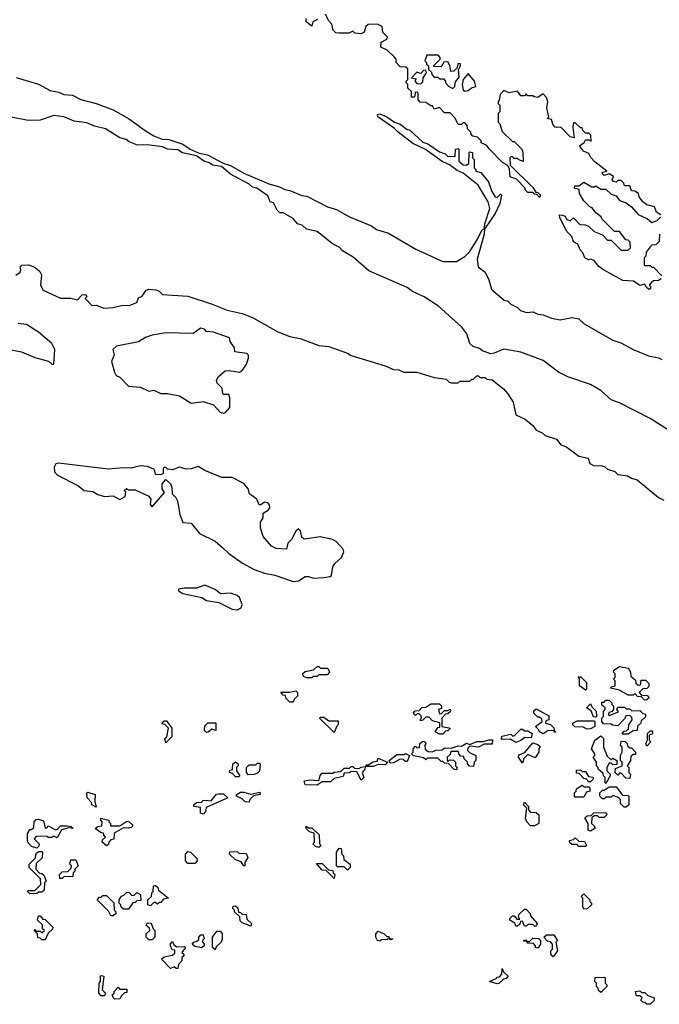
# Model space of a CAD drawing. Extents: x 2494118 to 2687960, y 757339 to 915227.
# Tile 133 of 256: x 2636115 to 2639879, y 782600 to 788398. Entities that reach past the tile are written whole.
import ezdxf

# ---------------------------------------------------------------- set-up
doc = ezdxf.new("R2010")
doc.units = 0

msp = doc.modelspace()

# ---------------------------------------------------------------- linework, layer by layer
at = {"layer": '0CON20XD'}
for points in [[(2637868.3, 788398.3), (2637840, 788385), (2637835, 788360), (2637800, 788385), (2637800, 788405)], [(2639888, 787248), (2639863.3, 787265), (2639850, 787295), (2639806.4, 787306.4), (2639782.5, 787325), (2639760, 787355), (2639757.5, 787375), (2639735, 787387.5), (2639715, 787390), (2639705, 787420), (2639675, 787420), (2639670, 787435), (2639655, 787450), (2639635, 787450), (2639625, 787440), (2639610, 787445), (2639602.5, 787455), (2639610, 787475), (2639585, 787490), (2639555, 787480), (2639545, 787490), (2639545, 787500), (2639570, 787505), (2639500, 787560), (2639476.4, 787586.4), (2639465, 787610), (2639433.6, 787623.6), (2639410, 787655), (2639436.4, 787673.6), (2639445, 787690), (2639465, 787690), (2639478.3, 787681.7), (2639477, 787717), (2639465, 787730), (2639445, 787730), (2639430, 787745), (2639425, 787760), (2639415, 787760), (2639385, 787790), (2639375, 787790), (2639370, 787765), (2639377.5, 787702.5), (2639355, 787707.5), (2639300, 787765), (2639275, 787762.5), (2639265, 787767.5), (2639253, 787783), (2639245, 787810), (2639220, 787815), (2639230, 787825), (2639217, 787877), (2639223.3, 787915), (2639215, 787940), (2639195, 787960), (2639165, 787940), (2639143, 787943), (2639135, 787950), (2639105, 787950), (2639095, 787960), (2639085, 787950), (2639065, 787950), (2639045, 787977.5), (2638995, 787967.5), (2638965, 787980), (2638943, 787957), (2638937, 787923), (2638930, 787915), (2638930, 787905), (2638940, 787895), (2638940, 787855), (2638930, 787845), (2638930, 787795), (2638940, 787785), (2638955, 787740), (2639015, 787680), (2639025, 787680), (2639043, 787663), (2639070, 787635), (2639077, 787617), (2639078.3, 787561.7), (2639051.7, 787571.7), (2639045, 787580), (2639025, 787580), (2639015, 787590), (2639005, 787590), (2639000, 787585), (2639001.7, 787541.7), (2639135, 787410), (2639151.7, 787381.7), (2639165, 787380), (2639180, 787365), (2639175, 787350), (2639158.3, 787368.3), (2639145, 787370), (2639135, 787380), (2639105, 787380), (2639090, 787395), (2639090, 787405), (2639039.3, 787459.3), (2639001.7, 787471.7), (2638997.5, 787517.5), (2638988.3, 787538.3), (2638957, 787557), (2638877, 787637), (2638865, 787657.5), (2638831.7, 787671.7), (2638830, 787685), (2638810, 787705), (2638781.7, 787711.7), (2638770, 787725), (2638770, 787735), (2638750, 787755), (2638747.5, 787775), (2638735, 787790), (2638725, 787790), (2638715, 787780), (2638695, 787780), (2638678.3, 787818.3), (2638648.3, 787848.3), (2638615, 787850), (2638585, 787880), (2638555, 787870), (2638545, 787890), (2638535, 787890), (2638505, 787910), (2638471.7, 787911.7), (2638460, 787925), (2638460, 787965), (2638455, 787970), (2638441.7, 787968.3), (2638438.3, 787941.7), (2638421.7, 787941.7), (2638420, 787975), (2638400, 787995), (2638400, 788015), (2638390, 788025), (2638390, 788035), (2638400, 788045), (2638398.3, 788108.3), (2638387, 788117), (2638355, 788120), (2638330, 788145), (2638330, 788165), (2638318.3, 788178.3), (2638278.3, 788218.3), (2638240, 788235), (2638242.5, 788265), (2638276.4, 788283.6), (2638280, 788295), (2638253, 788323), (2638248.3, 788358.3), (2638221.7, 788371.7), (2638165, 788370), (2638153, 788357), (2638142.5, 788325), (2638125, 788313.3), (2638088.3, 788318.3), (2638075, 788330), (2638051.7, 788318.3), (2637995, 788317.5), (2637975, 788320), (2637960, 788335), (2637951.7, 788371.7), (2637933, 788393), (2637915, 788430)], [(2638665, 787993.3), (2638675.9, 788004.1), (2638679.3, 788030.7), (2638700.5, 788059.5), (2638697.5, 788105), (2638710, 788125), (2638708.3, 788138.3), (2638695, 788140), (2638688.3, 788111.7), (2638670, 788095), (2638653, 788093), (2638647, 788127), (2638635, 788150), (2638611.7, 788148.3), (2638595, 788120), (2638551.7, 788121.7), (2638551.7, 788128.3), (2638590, 788165), (2638590, 788175), (2638578.3, 788188.3), (2638511.7, 788188.3), (2638500, 788155), (2638510, 788145), (2638510, 788135), (2638520, 788125), (2638520, 788105), (2638538.3, 788088.3), (2638540, 788075), (2638555, 788060), (2638575, 788060), (2638585, 788050), (2638608.3, 788048.3), (2638620, 788035), (2638620, 788025), (2638640, 788005), (2638665, 787993.3)], [(2636095, 788057.5), (2636225, 788018.8), (2636295, 787981.2), (2636345, 787971.2), (2636375, 787956.7), (2636425, 787953.8), (2636475, 787927.5), (2636565, 787903.3), (2636665, 787866.7), (2636756.1, 787816.1), (2636852.5, 787745), (2636905, 787714.3), (2636952.5, 787695), (2636992.2, 787692.2), (2637075, 787664), (2637117.5, 787635), (2637170.9, 787610.9), (2637221.2, 787601.2), (2637311.9, 787551.9), (2637355, 787538.9), (2637435, 787494.3), (2637581.7, 787431.7), (2637643.9, 787413.9), (2637675, 787397.5), (2637705, 787392.5), (2637775, 787362.5), (2637805, 787357.5), (2637926.4, 787296.4), (2637979.5, 787279.5), (2638056.4, 787236.4), (2638185, 787183.3), (2638215, 787162.5), (2638285, 787140), (2638446.4, 787046.4), (2638605, 786973.3), (2638686.4, 786973.6), (2638735, 787002.5), (2638765, 787033.3), (2638810, 787105), (2638833.3, 787155), (2638850, 787170), (2638848.8, 787135), (2638807.5, 786987.5), (2638813, 786943), (2638855, 786910), (2638876.4, 786866.4), (2638891.2, 786811.2), (2638900.7, 786800.7), (2638967, 786747), (2638985, 786742.5), (2639005, 786722.5), (2639045, 786702.5), (2639062.5, 786685), (2639097, 786673), (2639136.4, 786676.4), (2639165, 786663.3), (2639195, 786660), (2639245, 786640), (2639295, 786630), (2639365, 786643.3), (2639405, 786636.7), (2639436.4, 786606.4), (2639605, 786511.2), (2639652.5, 786495), (2639725, 786456.2), (2639815, 786418.8), (2639875, 786406.2), (2639895, 786396.2)], [(2638475, 788020), (2638488.3, 788031.7), (2638490, 788055), (2638510, 788085), (2638505, 788100), (2638491.7, 788098.3), (2638475, 788080), (2638451.7, 788088.3), (2638420, 788055), (2638448.3, 788048.3), (2638440, 788035), (2638451.7, 788021.7), (2638475, 788020)], [(2638735, 787977.5), (2638755, 787980), (2638773, 787997), (2638800, 788005), (2638792.5, 788035), (2638755, 788080), (2638724, 788046), (2638718.8, 788015), (2638725, 787982.5), (2638735, 787977.5)], [(2639955, 785967.5), (2639825, 786048.8), (2639645, 786141.2), (2639595, 786160), (2639535, 786213.3), (2639475, 786250), (2639340, 786295), (2639285, 786322.5), (2639195, 786390), (2639065, 786440), (2638965, 786456.7), (2638907, 786433), (2638885, 786430), (2638838.3, 786448.3), (2638821.7, 786461.7), (2638783, 786473), (2638765, 786490), (2638747, 786547), (2638716.4, 786586.4), (2638580.7, 786710.7), (2638495, 786766.2), (2638426.4, 786796.4), (2638395, 786820), (2638169.3, 786919.3), (2638078.3, 786998.3), (2638015, 787037.5), (2637995, 787057.5), (2637955, 787077.5), (2637865, 787150), (2637803.3, 787163.3), (2637777, 787187), (2637750, 787195), (2637725, 787227.5), (2637665, 787260), (2637645, 787260), (2637630, 787275), (2637608.3, 787318.3), (2637590, 787325), (2637575, 787360), (2637510, 787405), (2637485, 787410.6), (2637465, 787429.2), (2637355, 787488.9), (2637302.2, 787532.2), (2637250.7, 787540.7), (2637226.6, 787556.6), (2637202.5, 787562.5), (2637155, 787596.2), (2637073.2, 787613.2), (2637045, 787630.6), (2636985, 787635.5), (2636955, 787648.1), (2636865, 787660), (2636808.3, 787658.3), (2636758.3, 787678.3), (2636741.7, 787691.7), (2636705, 787702.5), (2636620, 787755), (2636555, 787770), (2636509.3, 787789.3), (2636435, 787800), (2636375, 787826.2), (2636315, 787832.5), (2636235, 787806.7), (2636165, 787803.8), (2636045, 787826.7)], [(2638855, 787170), (2638850, 787170), (2638852.5, 787195), (2638882.5, 787285), (2638872.5, 787325), (2638813, 787423), (2638725, 787493.3), (2638689.3, 787509.3), (2638643.6, 787543.6), (2638601.7, 787561.7), (2638503.6, 787633.6), (2638429.3, 787669.3), (2638342.5, 787735), (2638319.3, 787759.3), (2638222.5, 787825), (2638220, 787840), (2638235, 787842.5), (2638276.2, 787826.2), (2638320, 787795), (2638355, 787782.5), (2638395, 787750), (2638408.3, 787748.3), (2638487, 787677), (2638517, 787667), (2638585, 787620), (2638618.3, 787608.3), (2638633, 787593), (2638678.3, 787591.7), (2638680, 787635), (2638695, 787640), (2638700, 787635), (2638700, 787565), (2638725, 787542.5), (2638745, 787540), (2638758.3, 787551.7), (2638760, 787615), (2638765, 787620), (2638780, 787615), (2638780, 787585), (2638790, 787575), (2638790, 787525), (2638800, 787515), (2638800, 787505), (2638828.3, 787498.3), (2638873.6, 787443.6), (2638893.3, 787385), (2638912.5, 787355), (2638926.7, 787353.3), (2638945, 787370), (2638950, 787365), (2638940, 787315), (2638913.6, 787256.4), (2638855, 787170)], [(2639889.3, 786870.7), (2639875, 786862.5), (2639845, 786860), (2639831.7, 786848.3), (2639820, 786835), (2639830, 786825), (2639825, 786810), (2639815, 786810), (2639801.7, 786821.7), (2639795, 786840), (2639765, 786832.5), (2639727, 786857), (2639665, 786862.5), (2639550, 786925), (2639523.6, 786943.6), (2639495, 786980), (2639475, 786987.5), (2639463, 786983), (2639440, 786995), (2639430, 787025), (2639413, 787043), (2639400, 787075), (2639375, 787090), (2639365, 787120), (2639333, 787153), (2639293, 787233), (2639291.7, 787248.3), (2639307, 787247), (2639325, 787240), (2639333.6, 787223.6), (2639355, 787212.5), (2639375, 787230), (2639411.7, 787191.7), (2639445, 787190), (2639461.7, 787181.7), (2639495, 787150), (2639545, 787130), (2639575, 787100), (2639595, 787100), (2639655, 787040), (2639695, 787040), (2639710, 787055), (2639708.3, 787088.3), (2639695, 787100), (2639681.7, 787101.7), (2639645, 787150), (2639615, 787150), (2639540, 787225), (2639536.4, 787236.4), (2639505, 787260), (2639485, 787290), (2639470, 787295), (2639435, 787330), (2639410, 787375), (2639408.3, 787398.3), (2639380, 787405), (2639381.7, 787418.3), (2639405, 787420), (2639435, 787440), (2639483, 787413), (2639497, 787413), (2639505, 787420), (2639535, 787400), (2639565, 787400), (2639595, 787370), (2639625, 787360), (2639645, 787332.5), (2639685, 787320), (2639716.4, 787296.4), (2639755, 787250), (2639810, 787225), (2639835, 787202.5), (2639865.8, 787214.2), (2639885.8, 787234.2)], [(2639880, 787135), (2639878.3, 787091.7), (2639858.3, 787071.7), (2639835, 787070), (2639825, 787060), (2639801.7, 787028.3), (2639800, 787005), (2639790, 786995), (2639790, 786955), (2639795, 786950), (2639825, 786950), (2639835, 786940), (2639845, 786940), (2639895, 786890)], [(2636093, 786893), (2636118.3, 786911.7), (2636122.5, 786925), (2636118.3, 786941.7), (2636127.5, 786952.5), (2636166.4, 786953.6), (2636205, 786940), (2636233.8, 786915), (2636243.8, 786895), (2636237.5, 786835), (2636252.5, 786805), (2636355, 786758.8), (2636415, 786758.8), (2636455, 786747.5), (2636481.7, 786778.3), (2636505, 786780), (2636510, 786765), (2636500, 786755), (2636540, 786715), (2636565, 786716.7), (2636609.3, 786699.3), (2636665, 786702), (2636715, 786714), (2636765, 786717.5), (2636805, 786732.5), (2636815, 786760), (2636835, 786770), (2636860, 786805), (2636875, 786810), (2636917, 786807), (2636935, 786800), (2636955, 786780), (2637105, 786768.8), (2637247, 786723), (2637335, 786686.2), (2637425, 786667.5), (2637485, 786644), (2637635, 786560), (2637705, 786532.5), (2637765, 786520), (2637875, 786480), (2637935, 786473.3), (2638043.6, 786433.6), (2638065, 786420), (2638265, 786360), (2638315, 786337.5), (2638346.4, 786336.4), (2638375, 786322.5), (2638451.7, 786321.7), (2638555, 786290), (2638625, 786280), (2638643, 786263), (2638655, 786260), (2638695, 786260), (2638705, 786270), (2638765, 786270), (2638775, 786280), (2638785, 786280), (2638805, 786300), (2638815, 786300), (2638825, 786290), (2638855, 786290), (2638865, 786280), (2638895, 786277.5), (2638963, 786223), (2638987.5, 786195), (2639020, 786145), (2639035, 786070), (2639090, 786045), (2639135, 786007.5), (2639155, 785980), (2639190, 785965), (2639208.3, 785948.3), (2639275, 785927.5), (2639300, 785895), (2639330, 785885), (2639373, 785853), (2639405, 785827.5), (2639460, 785815), (2639470, 785785), (2639495, 785770), (2639535, 785772.5), (2639557, 785767), (2639575, 785750), (2639617, 785737), (2639635, 785720), (2639691.7, 785711.7), (2639715, 785697.5), (2639748.3, 785688.3), (2639874.3, 785584.3), (2639905, 785567.5)], [(2636055, 786456.2), (2636125, 786441.2), (2636205, 786407.5), (2636285, 786387.5), (2636305, 786370), (2636315, 786370), (2636322.5, 786455), (2636305, 786490), (2636225, 786557.5), (2636155, 786602), (2636105, 786609.2)], [(2637315, 786080), (2637325, 786082.5), (2637352.5, 786115), (2637351.7, 786171.7), (2637345, 786190), (2637315, 786190), (2637310, 786195), (2637307, 786227), (2637277, 786257), (2637272.5, 786275), (2637285, 786297.5), (2637325, 786330), (2637345, 786332.5), (2637408.3, 786321.7), (2637425.9, 786334.1), (2637450.7, 786369.3), (2637462.5, 786405), (2637461.7, 786421.7), (2637451.7, 786431.7), (2637381.7, 786441.7), (2637380, 786465), (2637353.3, 786503.3), (2637350, 786525), (2637255, 786558), (2637215, 786562.5), (2637202.5, 786575), (2637179.3, 786580.7), (2637135, 786550), (2636975, 786553.3), (2636895, 786540), (2636855, 786526), (2636815, 786500.8), (2636685, 786476), (2636662.5, 786455), (2636670, 786425), (2636656, 786385), (2636673, 786323), (2636683.3, 786303.3), (2636705, 786292.5), (2636755, 786240), (2636825, 786233.3), (2636875, 786211.2), (2636905, 786216.7), (2636945, 786196), (2636985, 786196.2), (2637055, 786182), (2637125, 786140), (2637195, 786148.8), (2637255, 786130), (2637295, 786087.5), (2637315, 786080)], [(2637725, 785090), (2637755, 785094), (2637795, 785118.8), (2637815, 785119.2), (2637845, 785108.8), (2637905, 785112.5), (2637941.7, 785118.3), (2637950, 785125), (2637957.5, 785175), (2637970, 785195), (2638008.3, 785231.7), (2638022.5, 785265), (2638019.3, 785279.3), (2637977.5, 785325), (2637955, 785336.2), (2637883, 785353), (2637788.3, 785338.3), (2637775, 785350), (2637767, 785387), (2637755, 785400), (2637740, 785385), (2637715, 785337.5), (2637693.3, 785315), (2637685, 785280), (2637625, 785283.8), (2637597, 785297), (2637547.5, 785355), (2637532, 785405), (2637531.7, 785438.3), (2637547.5, 785465), (2637548.3, 785491.7), (2637579.3, 785510.7), (2637586.4, 785523.6), (2637585, 785540), (2637575, 785552.5), (2637555, 785557.5), (2637535, 785540), (2637525, 785540), (2637510, 785575), (2637467.5, 785605), (2637460, 785635), (2637435, 785667.5), (2637365, 785702.5), (2637305, 785702.5), (2637205, 785742.5), (2637165, 785766.7), (2637125, 785753.8), (2637095, 785751.2), (2637055, 785762.5), (2637015, 785747.5), (2636985, 785750), (2636975, 785760), (2636965, 785760), (2636960, 785755), (2636960, 785725), (2636945, 785717.5), (2636915, 785720), (2636908.3, 785748.3), (2636867, 785767), (2636825, 785771.2), (2636792.5, 785762.5), (2636773.6, 785756.4), (2636725, 785758.8), (2636635, 785751.4), (2636344.1, 785785.9), (2636327.5, 785782.5), (2636317, 785763), (2636320, 785735), (2636336.7, 785715), (2636456.7, 785655), (2636495, 785626), (2636545, 785618.8), (2636575, 785602), (2636615, 785590), (2636665, 785593.3), (2636705, 785572.5), (2636735, 785590), (2636740, 785615), (2636730, 785625), (2636743, 785637), (2636755, 785630), (2636795, 785630), (2636875, 785592.5), (2636886.7, 785575), (2636883.6, 785543.6), (2636895, 785530), (2636966.7, 785613.3), (2636952.5, 785635), (2636952.5, 785665), (2636975, 785690), (2637002.5, 785665), (2637010, 785645), (2637012.5, 785605), (2637033.3, 785585), (2637043.8, 785565), (2637058, 785485), (2637075, 785437.5), (2637123.6, 785433.6), (2637172.7, 785372.7), (2637265, 785326.2), (2637312.5, 785285), (2637345, 785254), (2637427, 785197), (2637495, 785159.4), (2637555, 785138.1), (2637616.9, 785126.9), (2637725, 785090)], [(2637395, 784923.3), (2637417.5, 784935), (2637423.3, 784955), (2637408.8, 784995), (2637395, 785006.7), (2637355, 785020), (2637296.7, 785016.7), (2637265, 785043.3), (2637205, 785067.5), (2637155, 785051.2), (2637085, 785051.2), (2637050, 785045), (2637050, 785035), (2637075, 785018.8), (2637186, 784996), (2637215, 784978), (2637286.4, 784966.4), (2637365, 784926.2), (2637395, 784923.3)], [(2637835, 784522.5), (2637805, 784522.5), (2637785, 784530), (2637780, 784545), (2637795, 784560), (2637845, 784570), (2637865, 784590), (2637875, 784590), (2637885, 784580), (2637925, 784580), (2637930, 784575), (2637937.5, 784555), (2637925, 784540), (2637875, 784540), (2637865, 784530), (2637845, 784530), (2637835, 784522.5)], [(2639791.7, 784391.7), (2639775, 784410), (2639751.7, 784411.7), (2639735, 784430), (2639725, 784420), (2639695, 784420), (2639645, 784450), (2639591.7, 784461.7), (2639595, 784470), (2639620, 784475), (2639620, 784505), (2639610, 784515), (2639620, 784525), (2639620, 784545), (2639610, 784555), (2639611.7, 784568.3), (2639645, 784590), (2639695, 784580), (2639710, 784555), (2639711.7, 784531.7), (2639738.3, 784508.3), (2639741.7, 784491.7), (2639755, 784480), (2639768.3, 784481.7), (2639771.7, 784508.3), (2639798.3, 784508.3), (2639818.3, 784488.3), (2639818.3, 784471.7), (2639805, 784460), (2639781.7, 784458.3), (2639760, 784435), (2639775, 784420), (2639808.3, 784418.3), (2639820, 784405), (2639805, 784392.5), (2639791.7, 784391.7)], [(2639445, 784450), (2639410, 784475), (2639410, 784515), (2639401.7, 784528.3), (2639418.3, 784528.3), (2639450, 784495), (2639450, 784455), (2639445, 784450)], [(2637725, 784380), (2637705, 784380), (2637681.7, 784401.7), (2637678.3, 784418.3), (2637665, 784420), (2637651.7, 784438.3), (2637705, 784437.5), (2637740, 784445), (2637750, 784435), (2637750, 784415), (2637731.7, 784398.3), (2637725, 784380)], [(2638605, 784190), (2638585, 784190), (2638560, 784205), (2638575, 784230), (2638588.3, 784231.7), (2638588.3, 784258.3), (2638545, 784270), (2638525, 784290), (2638505, 784290), (2638487, 784273), (2638475, 784270), (2638470, 784275), (2638480, 784285), (2638478.3, 784298.3), (2638465, 784310), (2638455, 784310), (2638445, 784300), (2638430, 784315), (2638441.7, 784328.3), (2638465, 784330), (2638481.7, 784348.3), (2638505, 784350), (2638535, 784370), (2638585, 784370), (2638598.3, 784358.3), (2638598.3, 784341.7), (2638580, 784335), (2638585, 784310), (2638598.3, 784311.7), (2638615, 784330), (2638635, 784330), (2638648.3, 784338.3), (2638650, 784325), (2638635, 784310), (2638621.7, 784308.3), (2638600, 784285), (2638600, 784235), (2638650, 784225), (2638635, 784210), (2638621.7, 784208.3), (2638605, 784190)], [(2639505, 784290), (2639491.7, 784291.7), (2639478.3, 784328.3), (2639450, 784345), (2639475, 784370), (2639481.7, 784351.7), (2639507, 784327), (2639510, 784295), (2639505, 784290)], [(2639695, 784190), (2639665, 784190), (2639660, 784195), (2639671.7, 784208.3), (2639685, 784210), (2639698.3, 784221.7), (2639700, 784245), (2639720, 784275), (2639718.3, 784288.3), (2639705, 784300), (2639681.7, 784298.3), (2639675, 784280), (2639635, 784240), (2639603, 784243), (2639595, 784250), (2639551.7, 784251.7), (2639540, 784265), (2639540, 784285), (2639550, 784295), (2639550, 784325), (2639560, 784335), (2639560, 784345), (2639541.7, 784361.7), (2639541.7, 784378.3), (2639555, 784380), (2639565, 784390), (2639585, 784390), (2639600, 784375), (2639600, 784365), (2639610, 784355), (2639610, 784335), (2639598.3, 784321.7), (2639581.7, 784318.3), (2639580, 784305), (2639585, 784300), (2639638.3, 784321.7), (2639630, 784335), (2639635, 784350), (2639675, 784350), (2639685, 784340), (2639705, 784340), (2639718.3, 784328.3), (2639765, 784330), (2639781.7, 784311.7), (2639798.3, 784308.3), (2639798.3, 784291.7), (2639771.7, 784268.3), (2639770, 784255), (2639751.7, 784238.3), (2639748.3, 784211.7), (2639725, 784210), (2639695, 784190)], [(2637965, 784200), (2637880, 784285), (2637885, 784290), (2637905, 784290), (2637935, 784270), (2637988.3, 784268.3), (2637990, 784245), (2637981.7, 784238.3), (2637965, 784200)], [(2639195, 784193.3), (2639173.6, 784203.6), (2639168.3, 784218.3), (2639150, 784235), (2639190, 784265), (2639188.3, 784278.3), (2639175, 784290), (2639165, 784290), (2639140, 784315), (2639141.7, 784328.3), (2639155, 784340), (2639228.3, 784298.3), (2639230, 784275), (2639211.7, 784268.3), (2639210, 784255), (2639238.3, 784248.3), (2639258.3, 784228.3), (2639260, 784210), (2639270, 784205), (2639265, 784200), (2639260, 784210), (2639225, 784212.5), (2639195, 784193.3)], [(2636975, 784140), (2636970, 784165), (2636980, 784175), (2636990, 784225), (2636968.3, 784248.3), (2636951.7, 784251.7), (2636965, 784270), (2636978.3, 784268.3), (2637010, 784225), (2637010, 784175), (2636975, 784140)], [(2637215, 784200), (2637202.5, 784212.5), (2637205, 784240), (2637223, 784257), (2637268.3, 784258.3), (2637268.3, 784211.7), (2637245, 784220), (2637225, 784202.5), (2637215, 784200)], [(2639455, 784220), (2639431.7, 784231.7), (2639383, 784233), (2639370, 784245), (2639370, 784255), (2639395, 784270), (2639495, 784270), (2639500, 784265), (2639500, 784235), (2639475, 784222.5), (2639455, 784220)], [(2639035, 784142.5), (2639001.7, 784161.7), (2638955, 784160), (2638950, 784165), (2638951.7, 784178.3), (2639005, 784190), (2639015, 784180), (2639025, 784180), (2639065, 784220), (2639075, 784220), (2639085, 784210), (2639105, 784210), (2639130, 784195), (2639125, 784170), (2639088.3, 784171.7), (2639065, 784152.5), (2639035, 784142.5)], [(2639565, 783900), (2639560, 783905), (2639560, 783935), (2639550, 783945), (2639548.3, 783958.3), (2639520, 783985), (2639520, 783995), (2639510, 784005), (2639510, 784025), (2639490, 784055), (2639500, 784065), (2639500, 784075), (2639480, 784105), (2639500, 784155), (2639535, 784180), (2639550, 784165), (2639550, 784115), (2639571.7, 784061.7), (2639595, 784040), (2639605, 784050), (2639630, 784035), (2639628.3, 784011.7), (2639605, 784010), (2639595, 784020), (2639585, 784020), (2639570, 783995), (2639570, 783975), (2639590, 783955), (2639590, 783945), (2639565, 783900)], [(2639805, 784120), (2639800, 784135), (2639810, 784155), (2639810, 784195), (2639825, 784210), (2639835, 784210), (2639840, 784205), (2639838.3, 784191.7), (2639820, 784185), (2639820, 784155), (2639830, 784145), (2639805, 784120)], [(2638685, 783980), (2638671.7, 783981.7), (2638638.3, 784018.3), (2638615, 784020), (2638605, 784030), (2638595, 784030), (2638575, 784050), (2638515, 784050), (2638505, 784040), (2638491.7, 784051.7), (2638433, 784063), (2638420, 784075), (2638430, 784085), (2638430, 784105), (2638445, 784120), (2638455, 784110), (2638468.3, 784111.7), (2638470, 784135), (2638485, 784147.5), (2638497, 784147), (2638507, 784137), (2638500, 784125), (2638501.7, 784101.7), (2638518.3, 784088.3), (2638545, 784087.5), (2638563.9, 784096.1), (2638601.7, 784098.3), (2638615, 784110), (2638655, 784107.5), (2638695, 784122.5), (2638715, 784120), (2638745, 784137.5), (2638765, 784130), (2638805, 784147.5), (2638845, 784147.5), (2638875, 784157.5), (2638897.5, 784157.5), (2638895, 784132.5), (2638848.3, 784131.7), (2638815, 784113.3), (2638765, 784120), (2638751.7, 784108.3), (2638750, 784095), (2638761.7, 784081.7), (2638800, 784065), (2638800, 784035), (2638790, 784025), (2638785, 784000), (2638763, 784003), (2638750, 784015), (2638750, 784025), (2638730, 784045), (2638728.3, 784058.3), (2638711.7, 784061.7), (2638700, 784075), (2638698.3, 784088.3), (2638651.7, 784088.3), (2638648.3, 784071.7), (2638630, 784055), (2638630, 784035), (2638635, 784030), (2638645, 784040), (2638668.3, 784038.3), (2638680, 784025), (2638680, 784005), (2638690, 783995), (2638685, 783980)], [(2639075, 784020), (2639050, 784055), (2639051.7, 784068.3), (2639088.3, 784081.7), (2639135, 784140), (2639165, 784130), (2639178.3, 784118.3), (2639170, 784105), (2639170, 784085), (2639148.3, 784051.7), (2639105, 784070), (2639081.7, 784048.3), (2639075, 784020)], [(2639705, 783930), (2639681.7, 783931.7), (2639655, 783960), (2639645, 783960), (2639635, 783950), (2639620, 783965), (2639621.7, 783988.3), (2639660, 784005), (2639660, 784025), (2639650, 784035), (2639650, 784065), (2639660, 784085), (2639660, 784115), (2639650, 784125), (2639655, 784150), (2639678.3, 784148.3), (2639690, 784135), (2639691.7, 784121.7), (2639705, 784110), (2639715, 784110), (2639740, 784085), (2639738.3, 784071.7), (2639725, 784070), (2639711.7, 784058.3), (2639710, 784035), (2639690, 784005), (2639700, 783995), (2639700, 783965), (2639710, 783955), (2639705, 783930)], [(2638295, 784020), (2638290, 784035), (2638335, 784070), (2638375, 784070), (2638385, 784077.5), (2638410, 784065), (2638395, 784030), (2638385, 784030), (2638371.7, 784041.7), (2638355, 784042.5), (2638315, 784022.5), (2638295, 784020)], [(2637405, 783940), (2637385, 783940), (2637368.3, 783958.3), (2637350, 783965), (2637351.7, 783978.3), (2637368.3, 783981.7), (2637370, 784015), (2637385, 784027.5), (2637400, 784015), (2637400, 784005), (2637390, 783995), (2637390, 783975), (2637410, 783945), (2637405, 783940)], [(2637461.7, 783951.7), (2637450, 783965), (2637450, 783995), (2637465, 784010), (2637505, 784010), (2637515, 784020), (2637525, 784020), (2637530, 784015), (2637527, 783973), (2637515, 783960), (2637495, 783952.5), (2637461.7, 783951.7)], [(2637865, 783890), (2637795, 783892.5), (2637790, 783915), (2637825, 783922.5), (2637871.7, 783918.3), (2637878.3, 783921.7), (2637883, 783947), (2637895, 783960), (2637955, 783960), (2637965, 783967.5), (2638005, 783970), (2638025, 783990), (2638055, 783990), (2638065, 784000), (2638075, 784000), (2638085, 783990), (2638111.7, 783988.3), (2638125, 783996.7), (2638150, 784000), (2638155, 784010), (2638165, 784010), (2638195, 784027.5), (2638218.3, 784031.7), (2638225, 784050), (2638280, 784025), (2638265, 784010), (2638225, 784012.5), (2638195, 784000), (2638150, 784000), (2638145, 783980), (2638130, 783965), (2638140, 783935), (2638125, 783920), (2638098.3, 783968.3), (2638065, 783970), (2638055, 783962.5), (2638025, 783960), (2638018.3, 783941.7), (2637965, 783930), (2637945, 783910), (2637895, 783910), (2637865, 783890)], [(2639475, 783910), (2639465, 783910), (2639448.3, 783928.3), (2639435, 783930), (2639408.3, 783958.3), (2639391.7, 783961.7), (2639391.7, 783978.3), (2639415, 783980), (2639425, 783970), (2639445, 783970), (2639461.7, 783941.7), (2639488.3, 783938.3), (2639490, 783925), (2639475, 783910)], [(2639435, 783820), (2639385, 783820), (2639380, 783825), (2639380, 783845), (2639390, 783855), (2639391.7, 783868.3), (2639425, 783890), (2639435, 783880), (2639465, 783880), (2639470, 783875), (2639470, 783855), (2639451.7, 783848.3), (2639435, 783820)], [(2639685, 783760), (2639671.7, 783761.7), (2639651.7, 783781.7), (2639650, 783805), (2639638.3, 783818.3), (2639605, 783830), (2639595, 783820), (2639565, 783820), (2639555, 783810), (2639545, 783810), (2639530, 783825), (2639530, 783845), (2639545, 783860), (2639555, 783860), (2639585, 783880), (2639625, 783880), (2639661.7, 783831.7), (2639695, 783830), (2639700, 783825), (2639700, 783775), (2639685, 783760)], [(2636565, 783760), (2636540, 783775), (2636538.3, 783788.3), (2636512.5, 783815), (2636510, 783845), (2636515, 783850), (2636560, 783835), (2636557.5, 783795), (2636565, 783760)], [(2637195, 783720), (2637180, 783725), (2637178.3, 783758.3), (2637140, 783765), (2637140, 783775), (2637155, 783787.5), (2637185, 783790), (2637195, 783800), (2637208.3, 783801.7), (2637241.7, 783798.3), (2637273.6, 783836.4), (2637285, 783840), (2637315, 783840), (2637340, 783815), (2637211.7, 783758.3), (2637207.5, 783735), (2637195, 783720)], [(2637465, 783790), (2637441.7, 783791.7), (2637425, 783810), (2637390, 783825), (2637390, 783835), (2637415, 783850), (2637435, 783850), (2637475, 783837.5), (2637528.3, 783848.3), (2637530, 783835), (2637491.7, 783828.3), (2637470, 783805), (2637465, 783790)], [(2639145, 783650), (2639121.7, 783651.7), (2639100, 783675), (2639092.5, 783695), (2639100, 783755), (2639080, 783775), (2639085, 783790), (2639110, 783765), (2639110, 783745), (2639121.7, 783731.7), (2639155, 783730), (2639170, 783715), (2639170, 783665), (2639145, 783650)], [(2639475, 783620), (2639460, 783625), (2639460, 783665), (2639441.7, 783698.3), (2639455, 783710), (2639478.3, 783711.7), (2639493, 783727), (2639565, 783730), (2639570, 783715), (2639555, 783700), (2639525, 783700), (2639515, 783710), (2639495, 783710), (2639481.7, 783698.3), (2639480, 783665), (2639498.3, 783648.3), (2639500, 783635), (2639475, 783620)], [(2636215, 783520), (2636185, 783530), (2636165, 783550), (2636160, 783565), (2636160, 783605), (2636175, 783630), (2636185, 783630), (2636198.3, 783641.7), (2636200, 783675), (2636211.7, 783688.3), (2636225, 783690), (2636255, 783680), (2636265, 783640), (2636275, 783640), (2636285, 783650), (2636325, 783627.5), (2636338.3, 783631.7), (2636355, 783650), (2636395, 783650), (2636417, 783647), (2636430, 783635), (2636405, 783640), (2636361.7, 783628.3), (2636335, 783580), (2636315, 783590), (2636305, 783582.5), (2636283, 783583), (2636275, 783590), (2636211.7, 783588.3), (2636200, 783575), (2636230, 783545), (2636228.3, 783531.7), (2636215, 783520)], [(2636625, 783532.5), (2636600, 783555), (2636601.7, 783568.3), (2636620, 783585), (2636610, 783595), (2636608.3, 783608.3), (2636595, 783610), (2636560, 783635), (2636575, 783647.5), (2636598.3, 783651.7), (2636600, 783675), (2636592.5, 783685), (2636593.3, 783696.7), (2636640, 783685), (2636640, 783675), (2636650, 783665), (2636650, 783650), (2636705, 783650), (2636745, 783677.5), (2636760, 783675), (2636780, 783655), (2636775, 783643.3), (2636755, 783637.5), (2636725, 783640), (2636671.7, 783608.3), (2636668.3, 783571.7), (2636651.7, 783568.3), (2636640, 783555), (2636638.3, 783541.7), (2636625, 783532.5)], [(2637875, 783522.5), (2637855, 783530), (2637840, 783545), (2637850, 783555), (2637848.3, 783608.3), (2637820, 783615), (2637800, 783635), (2637801.7, 783648.3), (2637815, 783640), (2637835, 783640), (2637878.3, 783598.3), (2637880, 783545), (2637890, 783535), (2637875, 783522.5)], [(2639445, 783530), (2639405, 783530), (2639395, 783540), (2639365, 783540), (2639351.7, 783551.7), (2639350, 783565), (2639375, 783570), (2639385, 783580), (2639405, 783560), (2639438.3, 783558.3), (2639450, 783535), (2639445, 783530)], [(2636175, 783250), (2636160, 783265), (2636165, 783270), (2636205, 783270), (2636240, 783305), (2636238.3, 783338.3), (2636170, 783405), (2636170, 783425), (2636208.3, 783461.7), (2636211.7, 783488.3), (2636225, 783500), (2636245, 783500), (2636250, 783495), (2636247, 783463), (2636211.7, 783428.3), (2636210, 783395), (2636231.7, 783371.7), (2636245, 783370), (2636258.3, 783358.3), (2636270, 783325), (2636260, 783315), (2636258.3, 783271.7), (2636245, 783260), (2636225, 783260), (2636215, 783252.5), (2636175, 783250)], [(2637145, 783430), (2637105, 783430), (2637090, 783445), (2637090, 783485), (2637105, 783500), (2637120, 783495), (2637158.3, 783458.3), (2637160, 783445), (2637145, 783430)], [(2637435, 783412.5), (2637418.3, 783438.3), (2637385, 783450), (2637350, 783485), (2637351.7, 783498.3), (2637395, 783500), (2637405, 783490), (2637448.3, 783488.3), (2637457.5, 783465), (2637440, 783435), (2637440, 783415), (2637435, 783412.5)], [(2638045, 783390), (2638025, 783410), (2637985, 783410), (2637980, 783415), (2637980, 783495), (2637995, 783520), (2638007, 783517), (2638010, 783485), (2638020, 783475), (2638021.7, 783451.7), (2638060, 783425), (2638060, 783405), (2638045, 783390)], [(2636365, 783340), (2636351.7, 783341.7), (2636350, 783365), (2636365, 783380), (2636398.3, 783381.7), (2636418.3, 783401.7), (2636420, 783415), (2636410, 783425), (2636415, 783450), (2636445, 783450), (2636460, 783415), (2636440, 783395), (2636440, 783385), (2636430, 783375), (2636428.3, 783351.7), (2636375, 783350), (2636365, 783340)], [(2637965, 783340), (2637918.3, 783388.3), (2637895, 783390), (2637861.7, 783428.3), (2637895, 783430), (2637931.7, 783391.7), (2637958.3, 783388.3), (2637960, 783375), (2637970, 783365), (2637965, 783340)], [(2636755, 783160), (2636725, 783160), (2636711.7, 783171.7), (2636710, 783185), (2636700, 783195), (2636700, 783215), (2636713.6, 783236.4), (2636728.3, 783241.7), (2636745, 783260), (2636758.3, 783258.3), (2636775, 783240), (2636788.3, 783241.7), (2636805, 783257.5), (2636826.4, 783246.4), (2636828.3, 783211.7), (2636805, 783210), (2636795, 783200), (2636781.7, 783198.3), (2636755, 783160)], [(2636885, 783180), (2636870, 783185), (2636870, 783215), (2636890, 783235), (2636893, 783257), (2636900, 783265), (2636901.7, 783298.3), (2636915, 783300), (2636928.3, 783288.3), (2636931.7, 783271.7), (2636990, 783225), (2636961.7, 783218.3), (2636945, 783200), (2636935, 783200), (2636925, 783190), (2636915, 783200), (2636905, 783200), (2636885, 783180)], [(2639435, 783160), (2639430, 783175), (2639430, 783225), (2639420, 783235), (2639435, 783250), (2639470, 783215), (2639470, 783205), (2639480, 783195), (2639480, 783185), (2639455, 783162.5), (2639435, 783160)], [(2636665, 783120), (2636651.7, 783121.7), (2636638.3, 783148.3), (2636570, 783215), (2636585, 783230), (2636595, 783230), (2636605, 783240), (2636625, 783240), (2636668.3, 783198.3), (2636670, 783155), (2636680, 783145), (2636680, 783135), (2636665, 783120)], [(2637475, 783060), (2637425, 783080), (2637411.7, 783091.7), (2637410, 783115), (2637380, 783145), (2637380, 783155), (2637370, 783165), (2637371.7, 783178.3), (2637385, 783180), (2637398.3, 783168.3), (2637401.7, 783141.7), (2637415, 783140), (2637425, 783130), (2637448.3, 783128.3), (2637451.7, 783101.7), (2637480, 783075), (2637475, 783060)], [(2639155, 783060), (2639145, 783060), (2639135, 783070), (2639105, 783070), (2639095, 783060), (2639085, 783060), (2639075, 783090), (2639061.7, 783088.3), (2639058.3, 783071.7), (2639045, 783060), (2639035, 783060), (2639028.3, 783078.3), (2639000, 783095), (2639000, 783105), (2639015, 783120), (2639025, 783120), (2639041.7, 783101.7), (2639058.3, 783101.7), (2639050, 783115), (2639051.7, 783128.3), (2639085, 783160), (2639095, 783160), (2639120, 783135), (2639121.7, 783121.7), (2639160, 783075), (2639155, 783060)], [(2636265, 782980), (2636245, 782980), (2636235, 782990), (2636221.7, 782991.7), (2636220, 783015), (2636200, 783035), (2636205, 783040), (2636210, 783030), (2636235, 783030), (2636245, 783020), (2636260, 783035), (2636250, 783045), (2636248.3, 783068.3), (2636220, 783095), (2636225, 783120), (2636235, 783120), (2636251.7, 783101.7), (2636265, 783100), (2636310, 783055), (2636308.3, 783041.7), (2636281.7, 783018.3), (2636265, 782980)], [(2636895, 782980), (2636875, 782980), (2636860, 782995), (2636860, 783015), (2636880, 783035), (2636878.3, 783048.3), (2636860, 783065), (2636865, 783080), (2636888.3, 783078.3), (2636900, 783045), (2636910, 783035), (2636910, 782995), (2636895, 782980)], [(2637265, 782920), (2637250, 782935), (2637250, 782995), (2637275, 783030), (2637295, 783030), (2637307, 783017), (2637307, 782983), (2637300, 782965), (2637271.7, 782938.3), (2637265, 782920)], [(2638235, 782972.5), (2638220, 782975), (2638210, 782995), (2638210, 783015), (2638225, 783030), (2638260, 783015), (2638275, 783000), (2638288.3, 782998.3), (2638290, 782990), (2638310, 782985), (2638295, 782980), (2638285, 782990), (2638277.5, 782982.5), (2638245, 782980), (2638235, 782972.5)], [(2637045, 782810), (2637035, 782810), (2637025, 782820), (2637001.7, 782811.7), (2636950, 782865), (2636965, 782880), (2637015, 782890), (2637028.3, 782901.7), (2637028.3, 782918.3), (2637011.7, 782921.7), (2637002.5, 782945), (2637003.3, 782956.7), (2637015, 782970), (2637021.7, 782951.7), (2637038.3, 782938.3), (2637085, 782940), (2637090, 782935), (2637070, 782905), (2637080, 782895), (2637080, 782885), (2637070, 782875), (2637070, 782855), (2637050, 782835), (2637045, 782810)], [(2637185, 782932.5), (2637145, 782940), (2637130, 782955), (2637141.7, 782968.3), (2637155, 782970), (2637168.3, 782981.7), (2637170, 782995), (2637181.7, 783008.3), (2637195, 783010), (2637200, 782985), (2637190, 782975), (2637190, 782965), (2637200, 782955), (2637200, 782945), (2637185, 782932.5)], [(2639165, 782930), (2639150, 782935), (2639150, 782945), (2639138.3, 782958.3), (2639105, 782960), (2639100, 782970), (2639081.7, 782971.7), (2639081.7, 782978.3), (2639095, 782980), (2639100, 782970), (2639115, 782970), (2639135, 782990), (2639168.3, 782988.3), (2639180, 782975), (2639180, 782955), (2639165, 782930)], [(2639255, 782880), (2639240, 782895), (2639240, 782915), (2639250, 782925), (2639250, 782955), (2639238.3, 782968.3), (2639221.7, 782971.7), (2639200, 782995), (2639215, 783010), (2639258.3, 783008.3), (2639280, 782975), (2639270, 782965), (2639280, 782915), (2639255, 782880)], [(2638925, 782720), (2638880, 782735), (2638918.3, 782751.7), (2638925, 782760), (2638938.3, 782761.7), (2638951.7, 782778.3), (2638955, 782810), (2638961.7, 782791.7), (2638990, 782765), (2638978.3, 782751.7), (2638961.7, 782748.3), (2638935, 782722.5), (2638925, 782720)], [(2636615, 782650), (2636595, 782650), (2636580, 782665), (2636582.5, 782725), (2636590, 782735), (2636590, 782765), (2636595, 782770), (2636610, 782765), (2636600, 782685), (2636620, 782665), (2636615, 782650)], [(2639535, 782670), (2639521.7, 782681.7), (2639520, 782695), (2639510, 782705), (2639510, 782725), (2639500, 782735), (2639502.5, 782757.5), (2639555, 782760), (2639560, 782755), (2639560, 782725), (2639570, 782715), (2639570, 782705), (2639535, 782670)], [(2636675, 782630), (2636665, 782640), (2636660, 782655), (2636670, 782665), (2636670, 782675), (2636695, 782700), (2636705, 782690), (2636745, 782690), (2636745, 782670), (2636731.7, 782668.3), (2636711.7, 782648.3), (2636705, 782632.5), (2636675, 782630)], [(2639825, 782600), (2639805, 782600), (2639795, 782610), (2639781.7, 782611.7), (2639770, 782625), (2639778.3, 782638.3), (2639765, 782650), (2639745, 782650), (2639740, 782675), (2639765, 782680), (2639775, 782670), (2639795, 782670), (2639811.7, 782651.7), (2639848.3, 782638.3), (2639848.3, 782621.7), (2639825, 782600)]]:
    msp.add_lwpolyline(points, dxfattribs=at)

doc.saveas('drawing.dxf')
